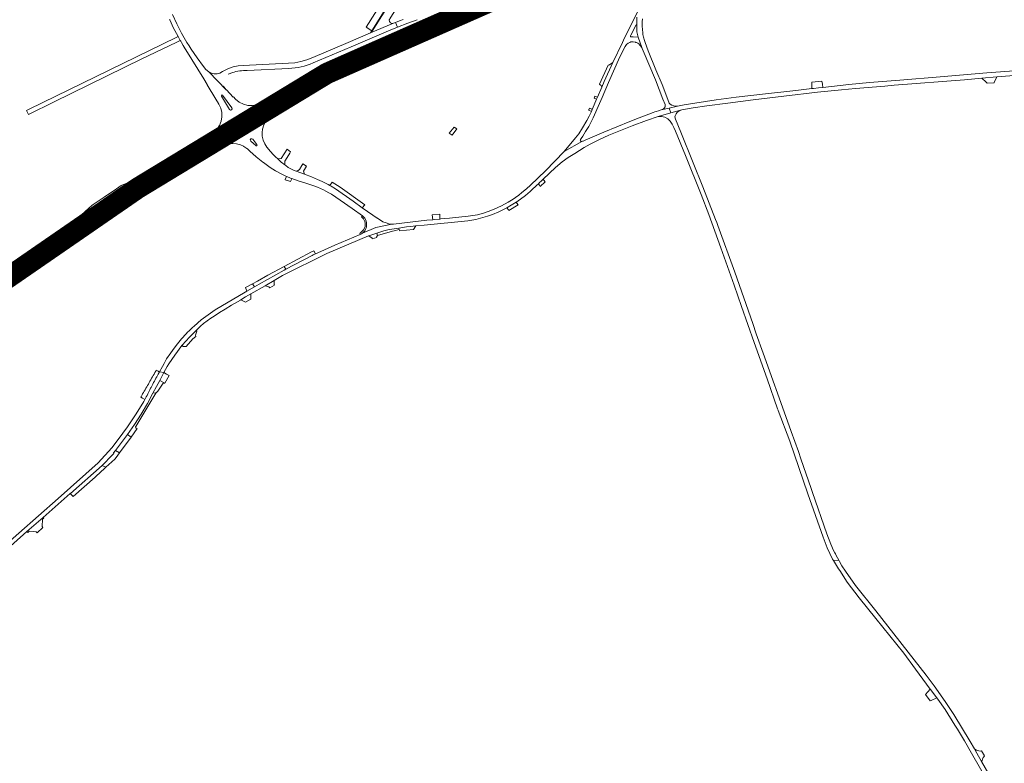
# Model space of a CAD drawing. Header units: metres. Extents: x 166325 to 190320, y 381923 to 404576.
# Tile 154 of 256: x 167286 to 167979, y 387993 to 388516. Entities that reach past the tile are written whole.
import ezdxf

# ---------------------------------------------------------------- set-up
doc = ezdxf.new("R2010")
doc.units = ezdxf.units.M
for name, color, linetype, lineweight in [('B-WE-VH-VERHARDING_ASFALT-GV', 8, 'Continuous', 18), ('B-WE-VH-VERHARDING_BETONSTRAATSTEEN-GV', 8, 'Continuous', 18), ('B-WE-VH-VERHARDING_GESLOTEN-GV', 8, 'Continuous', 18), ('B-WE-VH-VERHARDING_N-WEG', 8, 'Continuous', 18), ('B-WE-VH-VERHARDING_STRAATBAKSTEEN-GV', 8, 'Continuous', 18)]:
    doc.layers.add(name, color=color, linetype=linetype, lineweight=lineweight)

msp = doc.modelspace()

# ---------------------------------------------------------------- linework, layer by layer
at = {"layer": 'B-WE-VH-VERHARDING_ASFALT-GV', "flags": 128}
for points in [[(167563.943, 388555.833), (167560.027, 388558.269), (167551.105, 388544.247), (167529.994, 388510.718), (167534.014, 388508.086), (167544.561, 388524.939), (167555.421, 388542.309)], [(167428.119, 388462.75), (167428.555, 388463.035), (167429.024, 388462.808), (167435.54, 388453.937), (167435.67, 388453.204), (167435.25, 388452.589), (167434.52, 388452.444), (167433.897, 388452.851), (167428.138, 388462.23)], [(167464.385, 388454.858), (167453.239, 388447.944), (167452.499, 388447.777), (167451.867, 388448.199), (167451.737, 388448.946), (167452.189, 388449.556), (167455.785, 388451.778), (167465.091, 388457.268), (167473.56, 388461.956), (167476.429, 388463.434), (167476.941, 388463.402), (167477.179, 388462.947), (167476.912, 388462.508)], [(167499.01, 388402.221), (167495.895, 388403.635), (167491.603, 388405.426), (167486.691, 388407.221), (167480.765, 388409.456), (167478.899, 388410.16), (167476.493, 388411.339), (167475.159, 388412.079), (167473.498, 388413.282), (167472.691, 388413.913), (167470.204, 388415.856), (167468.995, 388416.902), (167467.811, 388417.976), (167466.283, 388419.441), (167464.8, 388420.953), (167462.51, 388423.489), (167460.351, 388426.137), (167460.21, 388426.333), (167458.637, 388428.657), (167457.534, 388431.238), (167456.941, 388433.981), (167456.809, 388436.529), (167457.115, 388439.061), (167458.036, 388441.945), (167459.523, 388444.582), (167461.515, 388446.862), (167463.929, 388448.689), (167445.386, 388437.319), (167430.121, 388427.959), (167430.686, 388428.101), (167433.041, 388428.612), (167434.601, 388428.88), (167436.183, 388428.937), (167438.882, 388428.732), (167441.499, 388428.038), (167443.629, 388427.029), (167443.945, 388426.879), (167446.139, 388425.293), (167446.467, 388425.019), (167448.113, 388423.535), (167452.606, 388419.569), (167457.272, 388415.809), (167457.702, 388415.5), (167459.714, 388414.054), (167461.652, 388412.72), (167462.543, 388412.106), (167466.338, 388409.692), (167470.241, 388407.457), (167472.1, 388406.558), (167473.976, 388405.696), (167475.825, 388404.891), (167477.69, 388404.121), (167477.761, 388404.31), (167482.254, 388402.692), (167486.782, 388401.172), (167492.568, 388399.352), (167495.784, 388398.096), (167497.975, 388397.111), (167499.946, 388396.192), (167501.772, 388395.281), (167503.843, 388394.162), (167505.552, 388393.143), (167508.626, 388391.182), (167511.878, 388388.963), (167520.097, 388383.158), (167527.393, 388378), (167528.458, 388377.102), (167529.078, 388376.309), (167529.604, 388375.353), (167530.035, 388374.333), (167530.312, 388373.097), (167530.381, 388371.752), (167530.355, 388371.161), (167530.254, 388370.071), (167529.836, 388369.047), (167529.023, 388367.485), (167528.327, 388366.71), (167527.504, 388365.903), (167536.946, 388369.702), (167548.226, 388372.138), (167546.027, 388372.374), (167544.2, 388372.947), (167541.896, 388373.772), (167537.958, 388376.327), (167537.798, 388376.431), (167534.814, 388378.367), (167527.36, 388383.659), (167520.974, 388388.194), (167508.454, 388397.078), (167505.402, 388398.875), (167504.552, 388399.339), (167503.371, 388399.984), (167502.35, 388400.542)], [(167804.77, 388295.049), (167802.268, 388302.198), (167789.615, 388338.347), (167777.632, 388371.286), (167776.876, 388373.389), (167776.151, 388375.384), (167767.112, 388398.346), (167760.292, 388415.245), (167751.74, 388436.745), (167747.937, 388445.993), (167747.496, 388447.552), (167747.544, 388448.233), (167747.556, 388448.409), (167748.351, 388449.782), (167748.834, 388450.484), (167749.154, 388450.805), (167749.236, 388450.887), (167749.774, 388451.425), (167750.994, 388452.093), (167752.314, 388452.507), (167744.684, 388450.371), (167735.587, 388447.759), (167738.015, 388447.985), (167740.39, 388447.432), (167742.468, 388446.156), (167744.198, 388444.56), (167745.494, 388442.596), (167746.777, 388440.065), (167747.931, 388437.473), (167754.92, 388420.505), (167765.943, 388393.104), (167771.397, 388378.895), (167779.813, 388355.515), (167789.07, 388329.284), (167794.374, 388314.294), (167803.182, 388288.94), (167812.319, 388263.364), (167819.685, 388242.251), (167820.066, 388241.16), (167820.125, 388241.001), (167828.259, 388219.522), (167841.028, 388182.368), (167851.826, 388151.898), (167854.709, 388144.446), (167858.446, 388136.484), (167859.056, 388135.411), (167862.949, 388135.743), (167861.101, 388139.001), (167860.733, 388139.65), (167860.477, 388140.074), (167859.976, 388140.901), (167859.225, 388142.507), (167857.144, 388146.952), (167854.411, 388154.213), (167844.365, 388183.367), (167843.389, 388186.199), (167836.184, 388207.107), (167834.418, 388212.232), (167829.388, 388226.186), (167826.762, 388233.524), (167809.552, 388281.386)], [(167453.08, 388428.14), (167453.218, 388427.71), (167452.973, 388427.331), (167452.524, 388427.281), (167452.429, 388427.325), (167452.344, 388427.387), (167448.772, 388430.568), (167448.53, 388430.98), (167448.51, 388431.458), (167448.874, 388432.057), (167449.547, 388432.251), (167450.174, 388431.938)], [(167377.592, 388404.484), (167396.609, 388416.236), (167397.173, 388416.364), (167397.707, 388416.144), (167397.891, 388415.398), (167397.479, 388414.75), (167382.942, 388404.164), (167379.223, 388401.865), (167379.335, 388401.672), (167375.997, 388399.627), (167375.886, 388399.81), (167339.866, 388377.574), (167338.603, 388376.758), (167337.337, 388375.947), (167325.661, 388368.246), (167324.948, 388368.151), (167324.523, 388368.732), (167324.829, 388369.383), (167338.025, 388378.445), (167343.81, 388382.372), (167349.621, 388386.26), (167362.987, 388395.029), (167374.281, 388402.399), (167374.177, 388402.579), (167377.471, 388404.679)], [(167321.925, 388371.609), (167329.746, 388377.075), (167344.547, 388387.163), (167356.948, 388395.382), (167373.326, 388405.916), (167373.107, 388405.806), (167372.762, 388405.634), (167372.416, 388405.462), (167357.538, 388399.214), (167354.205, 388396.989), (167345.5, 388391.177), (167337.176, 388385.597), (167334.486, 388383.139)], [(167343.4, 388372.175), (167344.432, 388372.801), (167361.869, 388383.597), (167367.605, 388388.351), (167372.372, 388392.324), (167341.602, 388373.328), (167332.463, 388367.566), (167329.314, 388365.52), (167329.662, 388365.668), (167331.512, 388366.428), (167337.567, 388368.915), (167339.329, 388369.615)]]:
    msp.add_lwpolyline(points, close=True, dxfattribs=at)
for points in [[(167564.748, 388556.434), (167559.963, 388548.843), (167550.715, 388534.076), (167534.326, 388507.831), (167534.199, 388507.911), (167533.989, 388508.042), (167533.191, 388506.663), (167549.375, 388513.528), (167548.238, 388513.299), (167547.153, 388513.708), (167546.449, 388514.63), (167546.342, 388515.785), (167546.863, 388516.821), (167546.944, 388516.904), (167547.029, 388516.982), (167552.128, 388524.979), (167560.494, 388538.398)], [(167723.382, 388525.948), (167712.002, 388503.166), (167710.521, 388500), (167703.659, 388485.775), (167697.69, 388472.57), (167695.99, 388468.595), (167692.952, 388461.49), (167692.346, 388460.074), (167689.419, 388453.229), (167689.34, 388453.045), (167689.284, 388452.92), (167688.637, 388451.488), (167687.088, 388448.059), (167685.463, 388444.961), (167682.495, 388439.793), (167679.871, 388435.776), (167677.535, 388432.95), (167669.441, 388423.158), (167681.998, 388430.364), (167681.556, 388430.321), (167681.191, 388430.412), (167680.917, 388430.725), (167680.83, 388431.229), (167680.986, 388431.789), (167681.398, 388432.408), (167682.538, 388433.999), (167684.555, 388437.364), (167686.736, 388440.764), (167688.301, 388443.658), (167689.985, 388446.941), (167691.819, 388451.124), (167692.561, 388452.816), (167696.166, 388461.213), (167700.784, 388471.745), (167708.692, 388489.854), (167712.374, 388497.212), (167713.464, 388498.625), (167714.497, 388499.459), (167715.753, 388500), (167716.523, 388500.332), (167718.152, 388500.358), (167719.677, 388500.059), (167719.868, 388500), (167720.344, 388499.853), (167721.281, 388499.428), (167722.087, 388498.935), (167722.808, 388498.162), (167723.302, 388497.615), (167723.484, 388497.413), (167723.97, 388496.636), (167724.089, 388496.431), (167724.5, 388495.725), (167724.269, 388496.335), (167721.499, 388503.641), (167717.963, 388504.015), (167716.634, 388503.993), (167716.421, 388504.01), (167716.173, 388504.114), (167716.145, 388504.598), (167716.388, 388505.168), (167720.238, 388512.316), (167720.58, 388512.187), (167720.698, 388517.678)], [(167391.712, 388516.164), (167391.87, 388515.78), (167394.445, 388510.069), (167397.356, 388504.521), (167397.471, 388504.294), (167397.588, 388504.067), (167398.315, 388502.723), (167399.087, 388501.405), (167399.277, 388501.096), (167399.469, 388500.788), (167399.938, 388500), (167401.207, 388497.865), (167402.672, 388495.401), (167402.999, 388494.851), (167415.662, 388474.397), (167418.136, 388470.37), (167417.945, 388470.257), (167418.01, 388470.15), (167424.212, 388460.069), (167426.067, 388457.052), (167426.204, 388456.846), (167426.416, 388456.449), (167427.689, 388453.689), (167428.439, 388450.744), (167428.487, 388447.596), (167427.926, 388444.498), (167426.778, 388441.566), (167426.417, 388441), (167425.085, 388438.911), (167423.348, 388437.297), (167421.422, 388435.914), (167438.927, 388446.631), (167458.21, 388458.436), (167458.076, 388458.616), (167455.557, 388457.17), (167452.848, 388456.123), (167450.012, 388455.499), (167446.753, 388455.674), (167443.601, 388456.519), (167440.691, 388457.998), (167438.151, 388460.047), (167436.62, 388461.679), (167436.469, 388461.534), (167431.615, 388466.574), (167431.593, 388466.6), (167419.233, 388479.233), (167417.224, 388481.028), (167415.435, 388483.042), (167411.057, 388489.097), (167406.929, 388495.326), (167405.387, 388497.648), (167403.893, 388500), (167400.157, 388506.392), (167396.77, 388512.975), (167393.743, 388519.732)], [(167592.859, 388519.217), (167576.992, 388512.22), (167570.927, 388509.628), (167548.156, 388500), (167539.947, 388496.529), (167506.732, 388482.539), (167495.659, 388477.694), (167484.739, 388472.513), (167473.982, 388467), (167458.21, 388458.436), (167438.927, 388446.631), (167445.386, 388437.319), (167463.929, 388448.689), (167477.957, 388457.284), (167479.539, 388458.224), (167492.095, 388465.691), (167498.926, 388469.435), (167506.654, 388473.413), (167512.786, 388476.302), (167519.785, 388479.502), (167523.543, 388481.122), (167523.455, 388481.345), (167567.262, 388500), (167583.862, 388507.07), (167599.279, 388513.736), (167609.296, 388518.431)], [(167556.158, 388516.209), (167553.548, 388515.171), (167550.784, 388514.11), (167552.171, 388510.825), (167559.327, 388513.508), (167565.934, 388515.999)], [(167720.698, 388517.678), (167720.58, 388512.187), (167720.701, 388509.9), (167720.73, 388508.575), (167720.757, 388507.485), (167721.499, 388503.641), (167724.269, 388496.335), (167724.5, 388495.725), (167725.216, 388494.013), (167733.743, 388473.621), (167739.061, 388459.98), (167740.532, 388456.202), (167740.625, 388455.483), (167740.5, 388454.755), (167740.259, 388454.358), (167740.035, 388454.022), (167739.839, 388453.727), (167739.475, 388453.323), (167738.807, 388452.889), (167738.568, 388452.799), (167737.787, 388452.507), (167743.315, 388453.837), (167749.213, 388455.256), (167747.986, 388455.139), (167747.702, 388455.189), (167746.79, 388455.35), (167745.433, 388455.798), (167745.298, 388455.883), (167744.196, 388456.579), (167743.506, 388457.284), (167743.19, 388457.87), (167738.454, 388470.482), (167734.063, 388480.78), (167728.537, 388493.999), (167726.439, 388500), (167725.942, 388501.421), (167725.37, 388503.779), (167724.957, 388505.485), (167724.846, 388506.655), (167724.394, 388511.412), (167724.338, 388514.558), (167724.519, 388516.62)], [(167492.749, 388485.571), (167519.465, 388496.859), (167545.712, 388508.089), (167552.171, 388510.825), (167550.784, 388514.11), (167549.375, 388513.528), (167533.191, 388506.663), (167517.391, 388500), (167492.471, 388489.492), (167488.384, 388487.775), (167484.138, 388486.5), (167479.78, 388485.682), (167475.361, 388485.33), (167443.417, 388483.835), (167439.871, 388483.608), (167436.398, 388482.858), (167433.075, 388481.602), (167428.861, 388479.447), (167427.084, 388478.417), (167425.107, 388477.862), (167423.054, 388477.817), (167421.054, 388478.283), (167419.233, 388479.233), (167431.593, 388466.6), (167429.765, 388468.736)], [(167446.286, 388480.305), (167475.543, 388481.664)], [(168021.125, 388482.534), (167967.093, 388478.671), (167934.185, 388475.825), (167905.84, 388473.544), (167884.443, 388471.684), (167869.911, 388470.329), (167851.636, 388468.338), (167848.66, 388468.014), (167845.073, 388467.623), (167843.957, 388467.502), (167832.542, 388466.258), (167830.481, 388466.034), (167811.227, 388463.773), (167790.687, 388461.371), (167776.422, 388459.522), (167753.987, 388456.125), (167749.213, 388455.256), (167743.315, 388453.837), (167744.684, 388450.371), (167752.314, 388452.507), (167760.402, 388454.055), (167769.932, 388455.385), (167784.761, 388457.338), (167802.673, 388459.491), (167824.054, 388462.066), (167847.819, 388464.876), (167864.637, 388466.54), (167874.57, 388467.577), (167895.157, 388469.278), (167901.756, 388469.979), (167951.332, 388473.66), (167963.447, 388474.829), (167974.011, 388475.847), (168020.17, 388479.375)], [(167433.069, 388477.819), (167433.156, 388477.632), (167435.848, 388478.738)], [(167413.408, 388300.333), (167415.65, 388302.314), (167418.144, 388304.199), (167420.598, 388305.933), (167423.035, 388307.512), (167426.696, 388309.883), (167430.713, 388312.426), (167435.366, 388315.142), (167439.553, 388317.483), (167441.535, 388318.596), (167441.524, 388318.852), (167441.795, 388318.981), (167445.11, 388320.898), (167448.884, 388323.023), (167458.952, 388328.844), (167465.274, 388332.484), (167471.236, 388335.917), (167502.321, 388351.404), (167531.735, 388363.847), (167532.03, 388363.948), (167537.527, 388365.836), (167537.539, 388365.839), (167542.522, 388367.323), (167545.42, 388368.049), (167548.16, 388368.621), (167553.062, 388369.287), (167553.095, 388369.293), (167557.13, 388370.008), (167558.359, 388370.217), (167561.323, 388370.504), (167564.931, 388370.853), (167570.809, 388371.421), (167601.544, 388374.509), (167607.229, 388375.392), (167610.664, 388376.302), (167615.568, 388377.707), (167619.123, 388378.924), (167623.588, 388380.878), (167625.421, 388381.68), (167625.927, 388381.963), (167629.057, 388383.709), (167632.24, 388385.486), (167635.698, 388387.496), (167636.123, 388387.743), (167642.16, 388392.362), (167645.457, 388395.114), (167646.809, 388396.242), (167650.092, 388399.344), (167651.379, 388400.56), (167652.442, 388401.565), (167653.135, 388402.226), (167654.657, 388403.678), (167663.475, 388412.093), (167668.14, 388415.915), (167672.366, 388418.954), (167676.982, 388421.849), (167683.54, 388426.046), (167687.883, 388428.519), (167691.181, 388430.143), (167693.859, 388431.413), (167701.008, 388434.657), (167705.676, 388436.596), (167717.406, 388441.24), (167727.452, 388445.159), (167735.587, 388447.759), (167744.684, 388450.371), (167743.315, 388453.837), (167737.787, 388452.507), (167735.955, 388451.928), (167734.374, 388451.488), (167733.245, 388451.134), (167732.094, 388450.739), (167719.19, 388445.654), (167718.727, 388445.472), (167715.698, 388444.278), (167697.497, 388436.958), (167684.182, 388431.166), (167682.765, 388430.592), (167682.507, 388430.504), (167681.998, 388430.364), (167669.441, 388423.158), (167656.283, 388409.668), (167645.77, 388399.547), (167642.934, 388397.039), (167639.774, 388394.456), (167637.598, 388392.627), (167635.214, 388390.879), (167633.539, 388389.766), (167630.034, 388387.575), (167625.461, 388385.051), (167620.247, 388382.608), (167616.036, 388380.952), (167612.72, 388379.859), (167608.404, 388378.695), (167601.996, 388377.651), (167588.643, 388376.358), (167585.341, 388376.038), (167582.56, 388375.768), (167582.034, 388375.718), (167578.166, 388375.343), (167576.95, 388375.225), (167572.881, 388374.831), (167549.302, 388372.115), (167548.226, 388372.138), (167536.946, 388369.702), (167527.504, 388365.903), (167526.721, 388365.278), (167525.906, 388364.843), (167508.037, 388357.394), (167495.985, 388351.942), (167494.464, 388351.244), (167492.694, 388350.432), (167492.06, 388350.141), (167473.396, 388340.432), (167472.219, 388339.82), (167454.826, 388329.954), (167451.439, 388328.033), (167446.083, 388324.995), (167444.853, 388324.297), (167423.862, 388311.957), (167413.823, 388304.883), (167408.859, 388300.407)], [(167282.135, 388333.565), (167296.364, 388343.602), (167306.524, 388350.838), (167314.086, 388356.112), (167321.759, 388361.224), (167324.807, 388363.045), (167327.869, 388364.844), (167328.754, 388365.282), (167329.314, 388365.52), (167332.463, 388367.566), (167341.602, 388373.328), (167372.372, 388392.324), (167377.594, 388396.677), (167377.914, 388396.911), (167378.241, 388397.134), (167378.677, 388397.377), (167379.955, 388398.168), (167381.167, 388398.915), (167388.472, 388403.435), (167404.138, 388413.098), (167425.425, 388426.228), (167426.552, 388426.84), (167427.755, 388427.282), (167429.21, 388427.73), (167430.121, 388427.959), (167445.386, 388437.319), (167438.927, 388446.631), (167421.422, 388435.914), (167419.722, 388434.856), (167399.214, 388422.038), (167398.6, 388421.654), (167374.772, 388406.933), (167374.82, 388406.859), (167373.55, 388406.057), (167373.326, 388405.916), (167356.948, 388395.382), (167344.547, 388387.163), (167329.746, 388377.075), (167321.925, 388371.609), (167314.864, 388366.592), (167307.839, 388361.523), (167283.509, 388343.852)], [(167400.114, 388291.535), (167397.209, 388287.988), (167394.882, 388284.937), (167392.469, 388281.553), (167389.566, 388277.369), (167387.737, 388274.055), (167386.577, 388271.953), (167384.499, 388268.174), (167387.643, 388267.713), (167389.898, 388271.936), (167391.179, 388273.903), (167395.282, 388280.016), (167400.351, 388286.66), (167400.603, 388286.948), (167405.616, 388292.68), (167410.287, 388297.267), (167411.911, 388298.992), (167413.408, 388300.333)], [(167263.341, 388131.32), (167291.239, 388155.861), (167302.626, 388165.794), (167315.356, 388176.898), (167321.751, 388182.584), (167321.931, 388182.744), (167344.215, 388202.416), (167351.449, 388209.864), (167352.359, 388210.8), (167352.238, 388211.237), (167353.68, 388212.984), (167360.629, 388222.154), (167362.001, 388224.129), (167366.92, 388231.211), (167371.575, 388238.455), (167375.998, 388245.843), (167379.963, 388253.306), (167382.369, 388257.836), (167384.72, 388262.238), (167387.643, 388267.713), (167384.499, 388268.174), (167384.465, 388268.112), (167384.413, 388268.018), (167384.217, 388267.662), (167383.667, 388266.662), (167383.117, 388265.662), (167382.567, 388264.662), (167382.017, 388263.662), (167381.467, 388262.662), (167380.917, 388261.662), (167380.367, 388260.662), (167380.118, 388260.209), (167379.841, 388259.662), (167379.334, 388258.662), (167378.827, 388257.662), (167378.57, 388257.156), (167378.319, 388256.662), (167377.812, 388255.662), (167377.305, 388254.662), (167376.798, 388253.662), (167376.291, 388252.662), (167375.784, 388251.662), (167375.277, 388250.662), (167374.77, 388249.662), (167374.263, 388248.662), (167373.592, 388247.338), (167368.157, 388238.647), (167362.019, 388229.537), (167355.477, 388220.534), (167350.938, 388214.665), (167341.296, 388204.195), (167313.269, 388179.204), (167257.521, 388130.392)], [(167972.872, 387977.371), (167963.402, 387994.122), (167960.003, 388000), (167958.333, 388002.888), (167955.325, 388008.089), (167943.938, 388027.07), (167937.787, 388036.183), (167929.997, 388047.308), (167924.327, 388054.82), (167888.885, 388100.02), (167874.684, 388117.868), (167867.586, 388127.957), (167865.083, 388131.777), (167863.431, 388134.846), (167862.949, 388135.743), (167859.056, 388135.411), (167862.629, 388129.722), (167863.493, 388128.345), (167868.773, 388120.354), (167877.141, 388109.325), (167888.967, 388094.611), (167908.736, 388070.253), (167916.936, 388059.068), (167927.285, 388044.953), (167927.525, 388044.625), (167931.861, 388038.871), (167932.537, 388037.974), (167937.711, 388030.74), (167944.507, 388019.696), (167946.336, 388016.724), (167951.302, 388008.653), (167956.239, 388000), (167969.792, 387976.164)]]:
    msp.add_lwpolyline(points, dxfattribs=at)
at = {"layer": 'B-WE-VH-VERHARDING_ASFALT-GV'}
for points in [[(167475.543, 388481.664, 0.0972349), (167492.749, 388485.571)], [(167435.848, 388478.738, -0.074646), (167446.286, 388480.305)], [(167429.765, 388468.736, -0.036278), (167429.294, 388469.404)], [(167408.859, 388300.407, 0.0236757), (167400.114, 388291.535)]]:
    msp.add_lwpolyline(points, format="xyb", dxfattribs=at)
at = {"layer": 'B-WE-VH-VERHARDING_BETONSTRAATSTEEN-GV', "flags": 128}
msp.add_lwpolyline([(167564.953, 388557.517), (167563.943, 388555.833), (167555.421, 388542.309), (167544.561, 388524.939), (167534.014, 388508.086), (167533.989, 388508.042), (167534.199, 388507.911), (167534.326, 388507.831), (167550.715, 388534.076)], dxfattribs=at)
for points in [[(167397.588, 388504.067), (167396.241, 388503.412), (167292.804, 388453.093), (167290.929, 388452.18), (167292.24, 388449.274), (167310.316, 388458.111), (167372.136, 388488.334), (167396.191, 388500), (167398.068, 388500.911), (167399.087, 388501.405), (167398.315, 388502.723)], [(167703.659, 388485.775), (167701.402, 388484.198), (167700.465, 388483.9), (167694.334, 388470.649), (167694.884, 388470.197), (167695.434, 388469.745), (167695.99, 388468.595), (167697.69, 388472.57)], [(167972.207, 388471.64), (167972.321, 388471.907), (167974.011, 388475.847), (167963.447, 388474.829), (167966.582, 388471.996), (167967.244, 388471.398)], [(167851.306, 388470.665), (167850.999, 388472.833), (167843.912, 388472.015), (167843.935, 388469.658), (167843.957, 388467.502), (167845.073, 388467.623), (167848.66, 388468.014), (167851.636, 388468.338)], [(167428.138, 388462.23), (167433.897, 388452.851), (167434.52, 388452.444), (167435.25, 388452.589), (167435.67, 388453.204), (167435.54, 388453.937), (167429.024, 388462.808), (167428.555, 388463.035), (167428.119, 388462.75)], [(167690.535, 388460.848), (167692.346, 388460.074), (167692.952, 388461.49), (167691.178, 388462.249)], [(167686.644, 388452.388), (167688.637, 388451.488), (167689.284, 388452.92), (167687.309, 388453.812), (167686.732, 388452.553)], [(167452.429, 388427.325), (167452.524, 388427.281), (167452.973, 388427.331), (167453.218, 388427.71), (167453.08, 388428.14), (167450.174, 388431.938), (167449.547, 388432.251), (167448.874, 388432.057), (167448.51, 388431.458), (167448.53, 388430.98), (167448.772, 388430.568), (167452.344, 388427.387)], [(167475.506, 388420.865), (167476.31, 388422.132), (167476.842, 388422.97), (167474.448, 388424.905), (167470.271, 388418.24), (167467.811, 388417.976), (167468.995, 388416.902), (167470.204, 388415.856), (167472.691, 388413.913), (167472.721, 388416.372)], [(167377.592, 388404.484), (167379.223, 388401.865), (167382.942, 388404.164), (167397.479, 388414.75), (167397.891, 388415.398), (167397.707, 388416.144), (167397.173, 388416.364), (167396.609, 388416.236)], [(167486.691, 388407.221), (167485.888, 388409.364), (167488.118, 388412.864), (167485.571, 388414.48), (167484.863, 388413.387), (167483.117, 388410.689), (167482.25, 388409.939), (167480.765, 388409.456)], [(167473.976, 388405.696), (167472.991, 388403.461), (167473.104, 388403.424), (167476.871, 388402.227), (167477.69, 388404.121), (167475.825, 388404.891)], [(167375.886, 388399.81), (167374.281, 388402.399), (167362.987, 388395.029), (167349.621, 388386.26), (167343.81, 388382.372), (167338.025, 388378.445), (167324.829, 388369.383), (167324.523, 388368.732), (167324.948, 388368.151), (167325.661, 388368.246), (167337.337, 388375.947), (167338.603, 388376.758), (167339.866, 388377.574)], [(167511.683, 388398.125), (167506.073, 388401.635), (167504.552, 388399.339), (167505.402, 388398.875), (167508.454, 388397.078), (167520.974, 388388.194), (167527.36, 388383.659), (167529.178, 388385.841)], [(167654.657, 388403.678), (167653.135, 388402.226), (167652.442, 388401.565), (167651.379, 388400.56), (167652.134, 388399.456), (167652.638, 388398.72), (167656.113, 388401.812), (167655.806, 388402.205)], [(167635.698, 388387.496), (167632.24, 388385.486), (167629.057, 388383.709), (167630.198, 388382.195), (167630.455, 388381.853), (167636.977, 388385.819), (167636.115, 388386.949)], [(167576.95, 388375.225), (167578.166, 388375.343), (167582.034, 388375.718), (167581.839, 388379.152), (167576.604, 388378.804)], [(167553.621, 388367.46), (167563.306, 388368.469), (167564.931, 388370.853), (167561.323, 388370.504), (167558.359, 388370.217), (167557.13, 388370.008), (167553.095, 388369.293), (167553.333, 388368.465)], [(167538.056, 388364.102), (167537.539, 388365.839), (167537.527, 388365.836), (167532.03, 388363.948), (167534.239, 388362.226), (167534.389, 388361.704), (167537.498, 388362.847), (167537.422, 388363.089)], [(167538.056, 388364.102), (167548.52, 388367.116), (167549.699, 388367.424), (167553.333, 388368.465), (167553.095, 388369.293), (167553.062, 388369.287), (167548.16, 388368.621), (167545.42, 388368.049), (167542.522, 388367.323), (167537.539, 388365.839)], [(167472.369, 388342.406), (167473.396, 388340.432), (167492.06, 388350.141), (167492.694, 388350.432), (167494.464, 388351.244), (167493.225, 388353.366), (167491.535, 388352.579)], [(167472.369, 388342.406), (167460.851, 388336.293), (167453.537, 388332.007), (167450.132, 388330.107), (167451.439, 388328.033), (167454.826, 388329.954), (167472.219, 388339.82), (167473.396, 388340.432)], [(167451.439, 388328.033), (167450.132, 388330.107), (167445.147, 388327.455), (167446.083, 388324.995)], [(167465.519, 388329.099), (167465.257, 388329.389), (167465.274, 388332.484), (167458.952, 388328.844), (167461.59, 388327.921), (167462.336, 388327.23)], [(167448.753, 388319.434), (167448.884, 388323.023), (167445.11, 388320.898), (167441.795, 388318.981), (167445.034, 388317.329)], [(167407.963, 388291.374), (167410.038, 388293.112), (167410.002, 388294.018), (167410.911, 388296.96), (167410.287, 388297.267), (167405.616, 388292.68), (167400.603, 388286.948), (167400.918, 388286.363), (167401.23, 388286.081), (167403.257, 388285.948)], [(167371.347, 388250.334), (167372.519, 388249.662), (167374.263, 388248.662), (167374.77, 388249.662), (167375.277, 388250.662), (167375.784, 388251.662), (167376.291, 388252.662), (167376.798, 388253.662), (167377.305, 388254.662), (167377.812, 388255.662), (167378.319, 388256.662), (167378.57, 388257.156), (167378.827, 388257.662), (167379.334, 388258.662), (167379.841, 388259.662), (167380.118, 388260.209), (167380.367, 388260.662), (167380.917, 388261.662), (167381.467, 388262.662), (167382.017, 388263.662), (167382.567, 388264.662), (167383.117, 388265.662), (167383.667, 388266.662), (167384.217, 388267.662), (167384.413, 388268.018), (167384.465, 388268.112), (167383.538, 388268.662), (167382.718, 388269.148), (167382.305, 388269.393), (167382.045, 388268.942), (167381.932, 388268.744), (167381.885, 388268.662), (167381.31, 388267.662), (167380.735, 388266.662), (167380.16, 388265.662), (167379.585, 388264.662), (167379.01, 388263.662), (167378.455, 388262.697), (167378.435, 388262.662), (167377.86, 388261.662), (167377.285, 388260.662), (167376.71, 388259.662), (167376.135, 388258.662), (167375.56, 388257.662), (167374.985, 388256.662), (167374.41, 388255.662), (167373.835, 388254.662), (167373.26, 388253.662), (167372.685, 388252.662), (167372.391, 388252.15), (167372.111, 388251.662), (167371.536, 388250.662), (167371.519, 388250.634), (167371.513, 388250.623)], [(167391.29, 388265.558), (167389.554, 388266.555), (167387.643, 388267.713), (167384.72, 388262.238), (167388.406, 388260.333)], [(167379.963, 388253.306), (167381.737, 388253.414), (167381.9, 388253.305), (167382.063, 388253.195), (167383.49, 388254.581), (167387.066, 388260.343), (167388.406, 388260.333), (167384.72, 388262.238), (167382.369, 388257.836)], [(167379.963, 388253.306), (167375.998, 388245.843), (167371.575, 388238.455), (167366.92, 388231.211), (167362.001, 388224.129), (167364.667, 388222.277), (167368.712, 388228.43), (167368.226, 388228.494), (167367.825, 388228.874), (167367.635, 388229.529), (167367.774, 388229.846), (167381.9, 388253.305), (167381.737, 388253.414)], [(167356.362, 388211.146), (167364.667, 388222.277), (167362.001, 388224.129), (167360.629, 388222.154), (167353.68, 388212.984)], [(167353.054, 388206.788), (167353.986, 388208.015), (167356.362, 388211.146), (167353.68, 388212.984), (167352.238, 388211.237), (167352.359, 388210.8), (167351.449, 388209.864), (167344.215, 388202.416), (167346.821, 388201.059)], [(167323.664, 388180.415), (167339.195, 388194.242), (167339.979, 388194.939), (167345.817, 388200.137), (167346.821, 388201.059), (167344.215, 388202.416), (167321.931, 388182.744), (167321.751, 388182.584)], [(167302.626, 388165.794), (167291.239, 388155.861), (167291.841, 388155.251), (167292.779, 388156.098), (167295.582, 388155.904), (167297.607, 388155.763), (167298.366, 388154.87), (167302.516, 388158.773), (167301.874, 388159.477), (167302.262, 388164.575), (167303.1, 388165.29)], [(167927.525, 388044.625), (167927.285, 388044.953), (167923.844, 388041.186), (167927.131, 388036.762), (167927.873, 388037.093), (167931.861, 388038.871)], [(167963.372, 388001.557), (167962.283, 388001.33), (167959.91, 388002.168), (167958.333, 388002.888), (167960.003, 388000), (167963.402, 387994.122), (167963.774, 387994.876), (167964.146, 387995.629), (167964.615, 387996.828), (167964.966, 387997.28), (167965.489, 387997.953)]]:
    msp.add_lwpolyline(points, close=True, dxfattribs=at)
at = {"layer": 'B-WE-VH-VERHARDING_GESLOTEN-GV', "flags": 128}
msp.add_lwpolyline([(167590.578, 388434.745), (167593.924, 388439.137), (167592.072, 388440.46), (167588.499, 388436.197)], close=True, dxfattribs=at)
at = {"layer": 'B-WE-VH-VERHARDING_N-WEG', "const_width": 15, "flags": 128}
msp.add_lwpolyline([(168119.729, 390888.654), (167704.293, 389843.922), (167692.759, 389805.268), (167668.332, 389572.304), (167610.988, 389434.777), (167555.17, 389309.571), (167546.821, 389278.872), (167546.821, 389247.445), (167552.62, 389197.512), (167602.914, 389040.494), (167627.932, 388995.099), (167664.851, 388954.558), (167816.245, 388809.223), (167839.805, 388767.711), (167861.452, 388705.843), (167856.352, 388683.024), (167842.264, 388653.408), (167818.218, 388642.484), (167738.793, 388600.973), (167643.457, 388540.329), (167502.479, 388478.224), (167369.268, 388397.487), (167193.162, 388276.104), (167134.13, 388193.815)], dxfattribs=at)
at = {"layer": 'B-WE-VH-VERHARDING_STRAATBAKSTEEN-GV', "flags": 128}
msp.add_lwpolyline([(167530.312, 388373.097), (167530.035, 388374.333), (167529.604, 388375.353), (167529.078, 388376.309), (167528.458, 388377.102), (167527.393, 388378), (167526.749, 388377.235), (167527.814, 388376.337), (167528.202, 388375.827), (167528.728, 388374.871), (167529.059, 388374.114), (167529.336, 388372.878), (167529.405, 388371.52), (167529.26, 388370.178), (167528.279, 388368.153), (167527.583, 388367.378), (167526.88, 388366.685), (167526.097, 388366.06), (167525.532, 388365.769), (167525.906, 388364.843), (167526.721, 388365.278), (167527.504, 388365.903), (167528.327, 388366.71), (167529.023, 388367.485), (167529.836, 388369.047), (167530.254, 388370.071), (167530.355, 388371.161), (167530.381, 388371.752)], close=True, dxfattribs=at)

doc.saveas('drawing.dxf')
